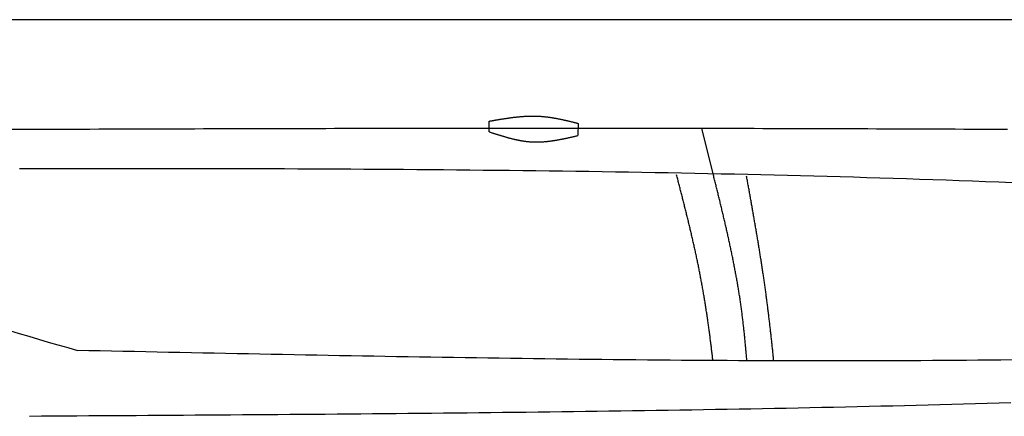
# Model space of a CAD drawing. Extents: x 715 to 7297, y 167 to 5810.
# Tile 55 of 92: x 2921 to 4123, y 2252 to 2737. Entities that reach past the tile are written whole.
import ezdxf

# ---------------------------------------------------------------- set-up
doc = ezdxf.new("R2010")
doc.units = 0
doc.layers.get('0').update_dxf_attribs({"linetype": 'CONTINUOUS'})
doc.layers.add('CAR', color=10, linetype='CONTINUOUS')

msp = doc.modelspace()

# ---------------------------------------------------------------- linework, layer by layer
msp.add_line((1171.672, 2737.271), (6251.55, 2737.271))
at = {"layer": 'CAR'}
msp.add_line((3767.318, 2548.773), (3753.379, 2604.565), dxfattribs=at)
for points in [[(3493.711, 2600.226), (3493.955, 2613.16)], [(3602.484, 2610.527), (3602.201, 2595.55)]]:
    msp.add_lwpolyline(points, dxfattribs=at)
for points in [[(3493.96, 2613.16, 0), (3494.64, 2613.28, 0), (3495.33, 2613.4, 0), (3496.02, 2613.53, 0), (3496.71, 2613.65, 0), (3497.4, 2613.77, 0), (3498.09, 2613.89, 0), (3498.77, 2614.01, 0), (3499.46, 2614.13, 0), (3500.15, 2614.26, 0), (3500.84, 2614.38, 0), (3501.53, 2614.5, 0), (3502.22, 2614.62, 0), (3502.9, 2614.73, 0), (3503.59, 2614.85, 0), (3504.28, 2614.97, 0), (3504.97, 2615.09, 0), (3505.66, 2615.21, 0), (3506.35, 2615.32, 0), (3507.03, 2615.44, 0), (3507.72, 2615.55, 0), (3508.41, 2615.67, 0), (3509.1, 2615.78, 0), (3509.79, 2615.89, 0), (3510.47, 2616, 0), (3511.16, 2616.11, 0), (3511.85, 2616.22, 0), (3512.54, 2616.33, 0), (3513.22, 2616.43, 0), (3513.91, 2616.54, 0), (3514.6, 2616.65, 0), (3515.29, 2616.75, 0), (3515.98, 2616.85, 0), (3516.66, 2616.95, 0), (3517.35, 2617.05, 0), (3518.04, 2617.15, 0), (3518.72, 2617.25, 0), (3519.41, 2617.34, 0), (3520.1, 2617.43, 0), (3520.79, 2617.53, 0), (3521.47, 2617.62, 0), (3522.16, 2617.71, 0), (3522.85, 2617.79, 0), (3523.53, 2617.88, 0), (3524.22, 2617.96, 0), (3524.91, 2618.04, 0), (3525.59, 2618.12, 0), (3526.28, 2618.2, 0), (3526.97, 2618.28, 0), (3527.65, 2618.35, 0), (3528.34, 2618.43, 0), (3529.03, 2618.5, 0), (3529.71, 2618.56, 0), (3530.4, 2618.63, 0), (3531.08, 2618.69, 0), (3531.77, 2618.76, 0), (3532.46, 2618.82, 0), (3533.14, 2618.87, 0), (3533.83, 2618.93, 0), (3534.51, 2618.98, 0), (3535.2, 2619.03, 0), (3535.88, 2619.08, 0), (3536.57, 2619.12, 0), (3537.25, 2619.17, 0), (3537.94, 2619.21, 0), (3538.62, 2619.24, 0), (3539.31, 2619.28, 0), (3539.99, 2619.31, 0), (3540.68, 2619.34, 0), (3541.36, 2619.37, 0), (3542.05, 2619.39, 0), (3542.73, 2619.41, 0), (3543.41, 2619.43, 0), (3544.1, 2619.45, 0), (3544.78, 2619.46, 0), (3545.47, 2619.47, 0), (3546.15, 2619.47, 0), (3546.83, 2619.48, 0), (3547.52, 2619.48, 0), (3548.2, 2619.47, 0), (3548.88, 2619.47, 0), (3549.57, 2619.46, 0), (3550.25, 2619.44, 0), (3550.93, 2619.43, 0), (3551.61, 2619.41, 0), (3552.3, 2619.38, 0), (3552.98, 2619.36, 0), (3553.66, 2619.33, 0), (3554.34, 2619.29, 0), (3555.02, 2619.26, 0), (3555.7, 2619.22, 0), (3556.39, 2619.17, 0), (3557.07, 2619.12, 0), (3557.75, 2619.07, 0), (3558.43, 2619.02, 0), (3559.11, 2618.96, 0), (3559.79, 2618.9, 0), (3560.47, 2618.83, 0), (3561.15, 2618.76, 0), (3561.83, 2618.69, 0), (3562.51, 2618.62, 0), (3563.19, 2618.54, 0), (3563.87, 2618.46, 0), (3564.55, 2618.37, 0), (3565.23, 2618.29, 0), (3565.91, 2618.2, 0), (3566.59, 2618.11, 0), (3567.27, 2618.01, 0), (3567.95, 2617.91, 0), (3568.63, 2617.81, 0), (3569.31, 2617.71, 0), (3569.99, 2617.6, 0), (3570.66, 2617.49, 0), (3571.34, 2617.38, 0), (3572.02, 2617.27, 0), (3572.7, 2617.15, 0), (3573.38, 2617.04, 0), (3574.06, 2616.92, 0), (3574.73, 2616.79, 0), (3575.41, 2616.67, 0), (3576.09, 2616.54, 0), (3576.77, 2616.41, 0), (3577.45, 2616.28, 0), (3578.12, 2616.15, 0), (3578.8, 2616.02, 0), (3579.48, 2615.88, 0), (3580.16, 2615.74, 0), (3580.83, 2615.6, 0), (3581.51, 2615.46, 0), (3582.19, 2615.32, 0), (3582.86, 2615.17, 0), (3583.54, 2615.03, 0), (3584.22, 2614.88, 0), (3584.9, 2614.73, 0), (3585.57, 2614.58, 0), (3586.25, 2614.43, 0), (3586.93, 2614.27, 0), (3587.6, 2614.12, 0), (3588.28, 2613.96, 0), (3588.96, 2613.81, 0), (3589.63, 2613.65, 0), (3590.31, 2613.49, 0), (3590.99, 2613.33, 0), (3591.66, 2613.17, 0), (3592.34, 2613.01, 0), (3593.02, 2612.85, 0), (3593.69, 2612.69, 0), (3594.37, 2612.52, 0), (3595.05, 2612.36, 0), (3595.72, 2612.19, 0), (3596.4, 2612.03, 0), (3597.07, 2611.86, 0), (3597.75, 2611.7, 0), (3598.43, 2611.53, 0), (3599.1, 2611.36, 0), (3599.78, 2611.2, 0), (3600.46, 2611.03, 0), (3601.13, 2610.86, 0), (3601.81, 2610.69, 0), (3602.48, 2610.53, 0)], [(2910.52, 2603.24, 0), (2921.19, 2603.28, 0), (2931.86, 2603.33, 0), (2942.53, 2603.37, 0), (2953.2, 2603.41, 0), (2963.87, 2603.44, 0), (2974.54, 2603.48, 0), (2985.21, 2603.52, 0), (2995.88, 2603.56, 0), (3006.55, 2603.6, 0), (3017.22, 2603.63, 0), (3027.89, 2603.67, 0), (3038.56, 2603.71, 0), (3049.22, 2603.74, 0), (3059.89, 2603.78, 0), (3070.56, 2603.81, 0), (3081.23, 2603.85, 0), (3091.9, 2603.88, 0), (3102.57, 2603.91, 0), (3113.24, 2603.95, 0), (3123.91, 2603.98, 0), (3134.58, 2604.01, 0), (3145.25, 2604.04, 0), (3155.92, 2604.07, 0), (3166.59, 2604.1, 0), (3177.26, 2604.13, 0), (3187.93, 2604.16, 0), (3198.6, 2604.19, 0), (3209.27, 2604.21, 0), (3219.93, 2604.24, 0), (3230.6, 2604.26, 0), (3241.27, 2604.29, 0), (3251.94, 2604.31, 0), (3262.61, 2604.34, 0), (3273.28, 2604.36, 0), (3283.95, 2604.38, 0), (3294.62, 2604.41, 0), (3305.29, 2604.43, 0), (3315.96, 2604.45, 0), (3326.63, 2604.47, 0), (3337.3, 2604.49, 0), (3347.97, 2604.5, 0), (3358.64, 2604.52, 0), (3369.3, 2604.54, 0), (3379.97, 2604.55, 0), (3390.64, 2604.57, 0), (3401.31, 2604.58, 0), (3411.98, 2604.6, 0), (3422.65, 2604.61, 0), (3433.32, 2604.62, 0), (3443.99, 2604.63, 0), (3454.66, 2604.64, 0), (3465.33, 2604.65, 0), (3476, 2604.66, 0), (3486.67, 2604.67, 0), (3497.34, 2604.68, 0), (3508.01, 2604.68, 0), (3518.68, 2604.69, 0), (3529.34, 2604.69, 0), (3540.01, 2604.7, 0), (3550.68, 2604.7, 0), (3561.35, 2604.7, 0), (3572.02, 2604.7, 0), (3582.69, 2604.7, 0), (3593.36, 2604.7, 0), (3604.03, 2604.7, 0), (3614.7, 2604.69, 0), (3625.37, 2604.69, 0), (3636.04, 2604.69, 0), (3646.71, 2604.68, 0), (3657.38, 2604.67, 0), (3668.05, 2604.66, 0), (3678.71, 2604.66, 0), (3689.38, 2604.65, 0), (3700.05, 2604.64, 0), (3710.72, 2604.62, 0), (3721.39, 2604.61, 0), (3732.06, 2604.6, 0), (3742.73, 2604.58, 0), (3753.4, 2604.56, 0), (3764.07, 2604.55, 0), (3774.74, 2604.53, 0), (3785.41, 2604.51, 0), (3796.08, 2604.49, 0), (3806.75, 2604.47, 0), (3817.41, 2604.44, 0), (3828.08, 2604.42, 0), (3838.75, 2604.4, 0), (3849.42, 2604.37, 0), (3860.09, 2604.34, 0), (3870.76, 2604.32, 0), (3881.43, 2604.29, 0), (3892.1, 2604.26, 0), (3902.77, 2604.23, 0), (3913.44, 2604.19, 0), (3924.11, 2604.16, 0), (3934.78, 2604.13, 0), (3945.45, 2604.09, 0), (3956.11, 2604.06, 0), (3966.78, 2604.02, 0), (3977.45, 2603.98, 0), (3988.12, 2603.94, 0), (3998.79, 2603.9, 0), (4009.46, 2603.86, 0), (4020.13, 2603.82, 0), (4030.8, 2603.78, 0), (4041.47, 2603.74, 0), (4052.14, 2603.69, 0), (4062.81, 2603.65, 0), (4073.48, 2603.6, 0), (4084.15, 2603.56, 0), (4094.81, 2603.51, 0), (4105.48, 2603.46, 0), (4116.15, 2603.41, 0), (4126.82, 2603.36, 0)], [(3493.71, 2600.23, 0), (3494.38, 2600.01, 0), (3495.06, 2599.78, 0), (3495.73, 2599.56, 0), (3496.4, 2599.34, 0), (3497.08, 2599.12, 0), (3497.75, 2598.9, 0), (3498.43, 2598.69, 0), (3499.1, 2598.47, 0), (3499.77, 2598.25, 0), (3500.45, 2598.03, 0), (3501.12, 2597.81, 0), (3501.79, 2597.6, 0), (3502.47, 2597.38, 0), (3503.14, 2597.17, 0), (3503.81, 2596.95, 0), (3504.49, 2596.74, 0), (3505.16, 2596.53, 0), (3505.84, 2596.32, 0), (3506.51, 2596.11, 0), (3507.18, 2595.9, 0), (3507.86, 2595.69, 0), (3508.53, 2595.48, 0), (3509.21, 2595.28, 0), (3509.88, 2595.07, 0), (3510.56, 2594.87, 0), (3511.23, 2594.67, 0), (3511.9, 2594.47, 0), (3512.58, 2594.28, 0), (3513.25, 2594.08, 0), (3513.93, 2593.89, 0), (3514.6, 2593.69, 0), (3515.28, 2593.5, 0), (3515.95, 2593.31, 0), (3516.63, 2593.13, 0), (3517.3, 2592.94, 0), (3517.98, 2592.76, 0), (3518.65, 2592.58, 0), (3519.33, 2592.41, 0), (3520.01, 2592.23, 0), (3520.68, 2592.06, 0), (3521.36, 2591.89, 0), (3522.03, 2591.72, 0), (3522.71, 2591.55, 0), (3523.39, 2591.39, 0), (3524.06, 2591.23, 0), (3524.74, 2591.07, 0), (3525.41, 2590.92, 0), (3526.09, 2590.77, 0), (3526.77, 2590.62, 0), (3527.44, 2590.47, 0), (3528.12, 2590.33, 0), (3528.8, 2590.19, 0), (3529.48, 2590.06, 0), (3530.15, 2589.92, 0), (3530.83, 2589.79, 0), (3531.51, 2589.67, 0), (3532.19, 2589.54, 0), (3532.87, 2589.42, 0), (3533.54, 2589.31, 0), (3534.22, 2589.2, 0), (3534.9, 2589.09, 0), (3535.58, 2588.98, 0), (3536.26, 2588.88, 0), (3536.94, 2588.78, 0), (3537.62, 2588.69, 0), (3538.3, 2588.6, 0), (3538.98, 2588.52, 0), (3539.66, 2588.44, 0), (3540.34, 2588.36, 0), (3541.02, 2588.29, 0), (3541.7, 2588.22, 0), (3542.38, 2588.15, 0), (3543.06, 2588.09, 0), (3543.74, 2588.04, 0), (3544.42, 2587.99, 0), (3545.1, 2587.94, 0), (3545.79, 2587.9, 0), (3546.47, 2587.86, 0), (3547.15, 2587.83, 0), (3547.83, 2587.8, 0), (3548.51, 2587.78, 0), (3549.2, 2587.76, 0), (3549.88, 2587.75, 0), (3550.56, 2587.74, 0), (3551.25, 2587.73, 0), (3551.93, 2587.73, 0), (3552.61, 2587.74, 0), (3553.3, 2587.75, 0), (3553.98, 2587.76, 0), (3554.67, 2587.78, 0), (3555.35, 2587.8, 0), (3556.04, 2587.82, 0), (3556.72, 2587.85, 0), (3557.41, 2587.88, 0), (3558.09, 2587.92, 0), (3558.78, 2587.96, 0), (3559.46, 2588, 0), (3560.15, 2588.05, 0), (3560.84, 2588.1, 0), (3561.52, 2588.16, 0), (3562.21, 2588.22, 0), (3562.9, 2588.28, 0), (3563.58, 2588.34, 0), (3564.27, 2588.41, 0), (3564.96, 2588.48, 0), (3565.64, 2588.56, 0), (3566.33, 2588.64, 0), (3567.02, 2588.72, 0), (3567.71, 2588.8, 0), (3568.39, 2588.89, 0), (3569.08, 2588.98, 0), (3569.77, 2589.07, 0), (3570.46, 2589.17, 0), (3571.15, 2589.27, 0), (3571.83, 2589.37, 0), (3572.52, 2589.47, 0), (3573.21, 2589.58, 0), (3573.9, 2589.69, 0), (3574.59, 2589.8, 0), (3575.28, 2589.91, 0), (3575.97, 2590.03, 0), (3576.66, 2590.14, 0), (3577.34, 2590.26, 0), (3578.03, 2590.39, 0), (3578.72, 2590.51, 0), (3579.41, 2590.64, 0), (3580.1, 2590.77, 0), (3580.79, 2590.9, 0), (3581.48, 2591.03, 0), (3582.17, 2591.16, 0), (3582.86, 2591.3, 0), (3583.55, 2591.43, 0), (3584.24, 2591.57, 0), (3584.93, 2591.71, 0), (3585.62, 2591.86, 0), (3586.31, 2592, 0), (3587, 2592.14, 0), (3587.69, 2592.29, 0), (3588.38, 2592.44, 0), (3589.07, 2592.59, 0), (3589.76, 2592.73, 0), (3590.46, 2592.89, 0), (3591.15, 2593.04, 0), (3591.84, 2593.19, 0), (3592.53, 2593.34, 0), (3593.22, 2593.5, 0), (3593.91, 2593.65, 0), (3594.6, 2593.81, 0), (3595.29, 2593.96, 0), (3595.98, 2594.12, 0), (3596.67, 2594.28, 0), (3597.36, 2594.44, 0), (3598.05, 2594.59, 0), (3598.75, 2594.75, 0), (3599.44, 2594.91, 0), (3600.13, 2595.07, 0), (3600.82, 2595.23, 0), (3601.51, 2595.39, 0), (3602.2, 2595.55, 0)], [(4132.26, 2537.93, 0), (4116.13, 2538.56, 0), (4100, 2539.18, 0), (4083.87, 2539.78, 0), (4067.73, 2540.36, 0), (4051.6, 2540.93, 0), (4035.46, 2541.49, 0), (4019.33, 2542.03, 0), (4003.19, 2542.56, 0), (3987.05, 2543.07, 0), (3970.91, 2543.57, 0), (3954.77, 2544.06, 0), (3938.63, 2544.53, 0), (3922.49, 2544.99, 0), (3906.35, 2545.44, 0), (3890.21, 2545.87, 0), (3874.07, 2546.29, 0), (3857.92, 2546.7, 0), (3841.78, 2547.1, 0), (3825.63, 2547.48, 0), (3809.49, 2547.85, 0), (3793.34, 2548.22, 0), (3777.19, 2548.56, 0), (3761.05, 2548.9, 0), (3744.9, 2549.23, 0), (3728.75, 2549.54, 0), (3712.6, 2549.85, 0), (3696.45, 2550.14, 0), (3680.3, 2550.43, 0), (3664.15, 2550.7, 0), (3647.99, 2550.96, 0), (3631.84, 2551.22, 0), (3615.69, 2551.46, 0), (3599.53, 2551.69, 0), (3583.38, 2551.92, 0), (3567.22, 2552.13, 0), (3551.07, 2552.34, 0), (3534.91, 2552.53, 0), (3518.76, 2552.72, 0), (3502.6, 2552.9, 0), (3486.44, 2553.07, 0), (3470.28, 2553.23, 0), (3454.13, 2553.38, 0), (3437.97, 2553.53, 0), (3421.81, 2553.67, 0), (3405.65, 2553.8, 0), (3389.49, 2553.92, 0), (3373.33, 2554.04, 0), (3357.17, 2554.15, 0), (3341.01, 2554.25, 0), (3324.84, 2554.34, 0), (3308.68, 2554.43, 0), (3292.52, 2554.52, 0), (3276.36, 2554.59, 0), (3260.19, 2554.66, 0), (3244.03, 2554.72, 0), (3227.87, 2554.78, 0), (3211.7, 2554.84, 0), (3195.54, 2554.88, 0), (3179.37, 2554.93, 0), (3163.21, 2554.96, 0), (3147.04, 2554.99, 0), (3130.88, 2555.02, 0), (3114.71, 2555.05, 0), (3098.55, 2555.06, 0), (3082.38, 2555.08, 0), (3066.21, 2555.09, 0), (3050.05, 2555.1, 0), (3033.88, 2555.1, 0), (3017.71, 2555.1, 0), (3001.55, 2555.1, 0), (2985.38, 2555.09, 0), (2969.21, 2555.08, 0), (2953.04, 2555.07, 0), (2936.87, 2555.05, 0), (2920.71, 2555.04, 0)], [(3808.52, 2320.32, 0), (3808.41, 2321.78, 0), (3808.29, 2323.23, 0), (3808.17, 2324.69, 0), (3808.05, 2326.15, 0), (3807.93, 2327.61, 0), (3807.8, 2329.06, 0), (3807.68, 2330.52, 0), (3807.55, 2331.98, 0), (3807.42, 2333.44, 0), (3807.29, 2334.89, 0), (3807.16, 2336.35, 0), (3807.03, 2337.8, 0), (3806.89, 2339.26, 0), (3806.76, 2340.71, 0), (3806.62, 2342.17, 0), (3806.48, 2343.62, 0), (3806.34, 2345.08, 0), (3806.2, 2346.53, 0), (3806.05, 2347.99, 0), (3805.91, 2349.44, 0), (3805.76, 2350.9, 0), (3805.61, 2352.35, 0), (3805.46, 2353.8, 0), (3805.31, 2355.26, 0), (3805.15, 2356.71, 0), (3805, 2358.16, 0), (3804.84, 2359.61, 0), (3804.68, 2361.06, 0), (3804.51, 2362.51, 0), (3804.35, 2363.97, 0), (3804.18, 2365.42, 0), (3804.01, 2366.87, 0), (3803.84, 2368.32, 0), (3803.67, 2369.77, 0), (3803.5, 2371.22, 0), (3803.32, 2372.67, 0), (3803.14, 2374.11, 0), (3802.96, 2375.56, 0), (3802.77, 2377.01, 0), (3802.59, 2378.46, 0), (3802.4, 2379.91, 0), (3802.21, 2381.35, 0), (3802.01, 2382.8, 0), (3801.82, 2384.25, 0), (3801.62, 2385.69, 0), (3801.42, 2387.14, 0), (3801.22, 2388.58, 0), (3801.01, 2390.03, 0), (3800.8, 2391.47, 0), (3800.59, 2392.92, 0), (3800.38, 2394.36, 0), (3800.16, 2395.8, 0), (3799.95, 2397.25, 0), (3799.73, 2398.69, 0), (3799.5, 2400.13, 0), (3799.28, 2401.57, 0), (3799.05, 2403.02, 0), (3798.82, 2404.46, 0), (3798.59, 2405.9, 0), (3798.35, 2407.34, 0), (3798.11, 2408.78, 0), (3797.87, 2410.22, 0), (3797.63, 2411.66, 0), (3797.39, 2413.1, 0), (3797.14, 2414.54, 0), (3796.89, 2415.97, 0), (3796.64, 2417.41, 0), (3796.39, 2418.85, 0), (3796.13, 2420.29, 0), (3795.87, 2421.72, 0), (3795.61, 2423.16, 0), (3795.35, 2424.6, 0), (3795.09, 2426.03, 0), (3794.82, 2427.47, 0), (3794.56, 2428.9, 0), (3794.29, 2430.34, 0), (3794.01, 2431.77, 0), (3793.74, 2433.21, 0), (3793.47, 2434.64, 0), (3793.19, 2436.08, 0), (3792.91, 2437.51, 0), (3792.63, 2438.94, 0), (3792.34, 2440.38, 0), (3792.06, 2441.81, 0), (3791.77, 2443.24, 0), (3791.48, 2444.68, 0), (3791.19, 2446.11, 0), (3790.9, 2447.54, 0), (3790.61, 2448.97, 0), (3790.31, 2450.4, 0), (3790.02, 2451.83, 0), (3789.72, 2453.27, 0), (3789.42, 2454.7, 0), (3789.12, 2456.13, 0), (3788.82, 2457.56, 0), (3788.51, 2458.99, 0), (3788.21, 2460.42, 0), (3787.9, 2461.85, 0), (3787.59, 2463.28, 0), (3787.28, 2464.7, 0), (3786.97, 2466.13, 0), (3786.65, 2467.56, 0), (3786.34, 2468.99, 0), (3786.02, 2470.42, 0), (3785.71, 2471.85, 0), (3785.39, 2473.27, 0), (3785.07, 2474.7, 0), (3784.75, 2476.13, 0), (3784.43, 2477.56, 0), (3784.1, 2478.98, 0), (3783.78, 2480.41, 0), (3783.45, 2481.84, 0), (3783.13, 2483.27, 0), (3782.8, 2484.69, 0), (3782.47, 2486.12, 0), (3782.14, 2487.54, 0), (3781.81, 2488.97, 0), (3781.48, 2490.4, 0), (3781.15, 2491.82, 0), (3780.81, 2493.25, 0), (3780.48, 2494.67, 0), (3780.14, 2496.1, 0), (3779.81, 2497.52, 0), (3779.47, 2498.95, 0), (3779.13, 2500.37, 0), (3778.79, 2501.8, 0), (3778.45, 2503.22, 0), (3778.11, 2504.65, 0), (3777.77, 2506.07, 0), (3777.43, 2507.5, 0), (3777.09, 2508.92, 0), (3776.75, 2510.34, 0), (3776.4, 2511.77, 0), (3776.06, 2513.19, 0), (3775.71, 2514.62, 0), (3775.37, 2516.04, 0), (3775.02, 2517.46, 0), (3774.67, 2518.89, 0), (3774.33, 2520.31, 0), (3773.98, 2521.73, 0), (3773.63, 2523.16, 0), (3773.28, 2524.58, 0), (3772.93, 2526.01, 0), (3772.59, 2527.43, 0), (3772.24, 2528.85, 0), (3771.89, 2530.27, 0), (3771.54, 2531.7, 0), (3771.19, 2533.12, 0), (3770.83, 2534.54, 0), (3770.48, 2535.97, 0), (3770.13, 2537.39, 0), (3769.78, 2538.81, 0), (3769.43, 2540.24, 0), (3769.08, 2541.66, 0), (3768.73, 2543.08, 0), (3768.37, 2544.5, 0), (3768.02, 2545.93, 0), (3767.67, 2547.35, 0), (3767.32, 2548.77, 0)], [(3767.08, 2320.75, 0), (3766.91, 2322.2, 0), (3766.74, 2323.66, 0), (3766.57, 2325.11, 0), (3766.39, 2326.56, 0), (3766.22, 2328.01, 0), (3766.05, 2329.47, 0), (3765.87, 2330.92, 0), (3765.7, 2332.37, 0), (3765.52, 2333.82, 0), (3765.34, 2335.28, 0), (3765.16, 2336.73, 0), (3764.98, 2338.18, 0), (3764.8, 2339.64, 0), (3764.62, 2341.09, 0), (3764.44, 2342.54, 0), (3764.25, 2344, 0), (3764.07, 2345.45, 0), (3763.88, 2346.9, 0), (3763.69, 2348.36, 0), (3763.5, 2349.81, 0), (3763.31, 2351.26, 0), (3763.12, 2352.72, 0), (3762.93, 2354.17, 0), (3762.73, 2355.62, 0), (3762.54, 2357.08, 0), (3762.34, 2358.53, 0), (3762.14, 2359.98, 0), (3761.94, 2361.43, 0), (3761.74, 2362.89, 0), (3761.54, 2364.34, 0), (3761.34, 2365.79, 0), (3761.13, 2367.24, 0), (3760.92, 2368.7, 0), (3760.72, 2370.15, 0), (3760.51, 2371.6, 0), (3760.3, 2373.05, 0), (3760.08, 2374.5, 0), (3759.87, 2375.96, 0), (3759.65, 2377.41, 0), (3759.44, 2378.86, 0), (3759.22, 2380.31, 0), (3759, 2381.76, 0), (3758.78, 2383.21, 0), (3758.55, 2384.66, 0), (3758.33, 2386.11, 0), (3758.1, 2387.56, 0), (3757.87, 2389.01, 0), (3757.64, 2390.46, 0), (3757.41, 2391.91, 0), (3757.17, 2393.36, 0), (3756.94, 2394.81, 0), (3756.7, 2396.26, 0), (3756.46, 2397.71, 0), (3756.22, 2399.15, 0), (3755.98, 2400.6, 0), (3755.73, 2402.05, 0), (3755.49, 2403.5, 0), (3755.24, 2404.94, 0), (3754.99, 2406.39, 0), (3754.73, 2407.84, 0), (3754.48, 2409.28, 0), (3754.22, 2410.73, 0), (3753.96, 2412.17, 0), (3753.7, 2413.62, 0), (3753.44, 2415.06, 0), (3753.18, 2416.51, 0), (3752.91, 2417.95, 0), (3752.64, 2419.4, 0), (3752.37, 2420.84, 0), (3752.1, 2422.28, 0), (3751.82, 2423.72, 0), (3751.54, 2425.17, 0), (3751.27, 2426.61, 0), (3750.98, 2428.05, 0), (3750.7, 2429.49, 0), (3750.42, 2430.93, 0), (3750.13, 2432.37, 0), (3749.84, 2433.81, 0), (3749.55, 2435.25, 0), (3749.26, 2436.69, 0), (3748.96, 2438.12, 0), (3748.67, 2439.56, 0), (3748.37, 2441, 0), (3748.07, 2442.43, 0), (3747.77, 2443.87, 0), (3747.46, 2445.3, 0), (3747.16, 2446.74, 0), (3746.85, 2448.17, 0), (3746.55, 2449.6, 0), (3746.24, 2451.04, 0), (3745.92, 2452.47, 0), (3745.61, 2453.9, 0), (3745.3, 2455.33, 0), (3744.98, 2456.76, 0), (3744.67, 2458.19, 0), (3744.35, 2459.62, 0), (3744.03, 2461.05, 0), (3743.71, 2462.47, 0), (3743.39, 2463.9, 0), (3743.06, 2465.32, 0), (3742.74, 2466.75, 0), (3742.41, 2468.17, 0), (3742.08, 2469.6, 0), (3741.76, 2471.02, 0), (3741.43, 2472.44, 0), (3741.1, 2473.86, 0), (3740.76, 2475.28, 0), (3740.43, 2476.7, 0), (3740.1, 2478.12, 0), (3739.76, 2479.53, 0), (3739.43, 2480.95, 0), (3739.09, 2482.36, 0), (3738.75, 2483.78, 0), (3738.41, 2485.19, 0), (3738.08, 2486.6, 0), (3737.74, 2488.02, 0), (3737.39, 2489.43, 0), (3737.05, 2490.84, 0), (3736.71, 2492.25, 0), (3736.37, 2493.65, 0), (3736.02, 2495.06, 0), (3735.68, 2496.46, 0), (3735.33, 2497.87, 0), (3734.99, 2499.27, 0), (3734.64, 2500.68, 0), (3734.29, 2502.08, 0), (3733.95, 2503.48, 0), (3733.6, 2504.88, 0), (3733.25, 2506.27, 0), (3732.9, 2507.67, 0), (3732.55, 2509.07, 0), (3732.2, 2510.46, 0), (3731.85, 2511.86, 0), (3731.5, 2513.25, 0), (3731.15, 2514.64, 0), (3730.8, 2516.03, 0), (3730.45, 2517.42, 0), (3730.1, 2518.8, 0), (3729.74, 2520.19, 0), (3729.39, 2521.58, 0), (3729.04, 2522.96, 0), (3728.69, 2524.34, 0), (3728.34, 2525.72, 0), (3727.98, 2527.1, 0), (3727.63, 2528.48, 0), (3727.28, 2529.86, 0), (3726.93, 2531.23, 0), (3726.58, 2532.61, 0), (3726.22, 2533.98, 0), (3725.87, 2535.35, 0), (3725.52, 2536.72, 0), (3725.17, 2538.09, 0), (3724.82, 2539.46, 0), (3724.46, 2540.83, 0), (3724.11, 2542.19, 0), (3723.76, 2543.56, 0), (3723.41, 2544.92, 0), (3723.06, 2546.28, 0), (3722.71, 2547.64, 0)], [(3841.35, 2320.31, 0), (3841.2, 2321.75, 0), (3841.06, 2323.18, 0), (3840.91, 2324.62, 0), (3840.76, 2326.06, 0), (3840.62, 2327.49, 0), (3840.47, 2328.93, 0), (3840.32, 2330.36, 0), (3840.17, 2331.8, 0), (3840.02, 2333.23, 0), (3839.87, 2334.67, 0), (3839.72, 2336.11, 0), (3839.57, 2337.54, 0), (3839.42, 2338.98, 0), (3839.26, 2340.41, 0), (3839.11, 2341.85, 0), (3838.95, 2343.29, 0), (3838.8, 2344.72, 0), (3838.64, 2346.16, 0), (3838.48, 2347.6, 0), (3838.33, 2349.03, 0), (3838.17, 2350.47, 0), (3838.01, 2351.91, 0), (3837.85, 2353.34, 0), (3837.69, 2354.78, 0), (3837.53, 2356.22, 0), (3837.36, 2357.65, 0), (3837.2, 2359.09, 0), (3837.04, 2360.53, 0), (3836.87, 2361.96, 0), (3836.71, 2363.4, 0), (3836.54, 2364.84, 0), (3836.37, 2366.27, 0), (3836.2, 2367.71, 0), (3836.03, 2369.15, 0), (3835.86, 2370.58, 0), (3835.69, 2372.02, 0), (3835.52, 2373.46, 0), (3835.35, 2374.89, 0), (3835.17, 2376.33, 0), (3835, 2377.76, 0), (3834.82, 2379.2, 0), (3834.65, 2380.64, 0), (3834.47, 2382.07, 0), (3834.29, 2383.51, 0), (3834.11, 2384.94, 0), (3833.93, 2386.38, 0), (3833.74, 2387.82, 0), (3833.56, 2389.25, 0), (3833.38, 2390.69, 0), (3833.19, 2392.12, 0), (3833, 2393.56, 0), (3832.82, 2394.99, 0), (3832.63, 2396.43, 0), (3832.44, 2397.86, 0), (3832.25, 2399.3, 0), (3832.05, 2400.73, 0), (3831.86, 2402.17, 0), (3831.67, 2403.6, 0), (3831.47, 2405.04, 0), (3831.27, 2406.47, 0), (3831.08, 2407.9, 0), (3830.88, 2409.34, 0), (3830.68, 2410.77, 0), (3830.47, 2412.2, 0), (3830.27, 2413.64, 0), (3830.07, 2415.07, 0), (3829.86, 2416.5, 0), (3829.66, 2417.93, 0), (3829.45, 2419.37, 0), (3829.24, 2420.8, 0), (3829.03, 2422.23, 0), (3828.82, 2423.66, 0), (3828.61, 2425.09, 0), (3828.4, 2426.52, 0), (3828.18, 2427.95, 0), (3827.97, 2429.38, 0), (3827.75, 2430.81, 0), (3827.54, 2432.24, 0), (3827.32, 2433.67, 0), (3827.1, 2435.1, 0), (3826.88, 2436.53, 0), (3826.66, 2437.96, 0), (3826.44, 2439.38, 0), (3826.22, 2440.81, 0), (3826, 2442.24, 0), (3825.77, 2443.67, 0), (3825.55, 2445.09, 0), (3825.33, 2446.52, 0), (3825.1, 2447.94, 0), (3824.87, 2449.37, 0), (3824.65, 2450.79, 0), (3824.42, 2452.22, 0), (3824.19, 2453.64, 0), (3823.96, 2455.06, 0), (3823.73, 2456.49, 0), (3823.5, 2457.91, 0), (3823.27, 2459.33, 0), (3823.03, 2460.75, 0), (3822.8, 2462.17, 0), (3822.57, 2463.59, 0), (3822.33, 2465.01, 0), (3822.1, 2466.43, 0), (3821.86, 2467.85, 0), (3821.62, 2469.27, 0), (3821.39, 2470.68, 0), (3821.15, 2472.1, 0), (3820.91, 2473.52, 0), (3820.67, 2474.93, 0), (3820.44, 2476.35, 0), (3820.2, 2477.76, 0), (3819.96, 2479.17, 0), (3819.72, 2480.59, 0), (3819.47, 2482, 0), (3819.23, 2483.41, 0), (3818.99, 2484.82, 0), (3818.75, 2486.23, 0), (3818.51, 2487.64, 0), (3818.26, 2489.05, 0), (3818.02, 2490.46, 0), (3817.78, 2491.87, 0), (3817.53, 2493.28, 0), (3817.29, 2494.68, 0), (3817.04, 2496.09, 0), (3816.8, 2497.49, 0), (3816.55, 2498.9, 0), (3816.31, 2500.3, 0), (3816.06, 2501.7, 0), (3815.82, 2503.1, 0), (3815.57, 2504.5, 0), (3815.32, 2505.9, 0), (3815.08, 2507.3, 0), (3814.83, 2508.7, 0), (3814.58, 2510.1, 0), (3814.33, 2511.5, 0), (3814.09, 2512.89, 0), (3813.84, 2514.29, 0), (3813.59, 2515.68, 0), (3813.34, 2517.08, 0), (3813.09, 2518.47, 0), (3812.85, 2519.86, 0), (3812.6, 2521.25, 0), (3812.35, 2522.64, 0), (3812.1, 2524.03, 0), (3811.85, 2525.42, 0), (3811.6, 2526.81, 0), (3811.36, 2528.19, 0), (3811.11, 2529.58, 0), (3810.86, 2530.96, 0), (3810.61, 2532.34, 0), (3810.36, 2533.73, 0), (3810.12, 2535.11, 0), (3809.87, 2536.49, 0), (3809.62, 2537.87, 0), (3809.37, 2539.25, 0), (3809.12, 2540.62, 0), (3808.88, 2542, 0), (3808.63, 2543.38, 0), (3808.38, 2544.75, 0), (3808.13, 2546.12, 0)], [(4132.33, 2321.27, 0), (4118.42, 2321.12, 0), (4104.51, 2320.98, 0), (4090.59, 2320.85, 0), (4076.68, 2320.73, 0), (4062.77, 2320.63, 0), (4048.85, 2320.53, 0), (4034.94, 2320.44, 0), (4021.03, 2320.36, 0), (4007.11, 2320.3, 0), (3993.2, 2320.24, 0), (3979.29, 2320.19, 0), (3965.37, 2320.15, 0), (3951.46, 2320.12, 0), (3937.54, 2320.1, 0), (3923.63, 2320.09, 0), (3909.72, 2320.08, 0), (3895.8, 2320.09, 0), (3881.89, 2320.1, 0), (3867.97, 2320.13, 0), (3854.06, 2320.16, 0), (3840.14, 2320.2, 0), (3826.23, 2320.25, 0), (3812.31, 2320.3, 0), (3798.4, 2320.37, 0), (3784.48, 2320.44, 0), (3770.57, 2320.52, 0), (3756.65, 2320.6, 0), (3742.74, 2320.7, 0), (3728.82, 2320.8, 0), (3714.91, 2320.9, 0), (3700.99, 2321.02, 0), (3687.08, 2321.14, 0), (3673.16, 2321.27, 0), (3659.25, 2321.4, 0), (3645.33, 2321.54, 0), (3631.41, 2321.69, 0), (3617.5, 2321.84, 0), (3603.58, 2322, 0), (3589.67, 2322.17, 0), (3575.75, 2322.34, 0), (3561.83, 2322.52, 0), (3547.92, 2322.7, 0), (3534, 2322.88, 0), (3520.08, 2323.08, 0), (3506.17, 2323.27, 0), (3492.25, 2323.48, 0), (3478.34, 2323.68, 0), (3464.42, 2323.89, 0), (3450.5, 2324.11, 0), (3436.59, 2324.33, 0), (3422.67, 2324.56, 0), (3408.75, 2324.78, 0), (3394.84, 2325.02, 0), (3380.92, 2325.25, 0), (3367, 2325.5, 0), (3353.08, 2325.74, 0), (3339.17, 2325.99, 0), (3325.25, 2326.24, 0), (3311.33, 2326.49, 0), (3297.42, 2326.75, 0), (3283.5, 2327.01, 0), (3269.58, 2327.27, 0), (3255.67, 2327.54, 0), (3241.75, 2327.8, 0), (3227.83, 2328.07, 0), (3213.91, 2328.35, 0), (3200, 2328.62, 0), (3186.08, 2328.9, 0), (3172.16, 2329.18, 0), (3158.25, 2329.46, 0), (3144.33, 2329.74, 0), (3130.41, 2330.02, 0), (3116.49, 2330.31, 0), (3102.58, 2330.59, 0), (3088.66, 2330.88, 0), (3074.74, 2331.17, 0), (3060.82, 2331.46, 0), (3046.91, 2331.75, 0), (3032.99, 2332.04, 0), (3019.07, 2332.33, 0), (3005.15, 2332.62, 0), (2991.24, 2332.91, 0)], [(4130.8, 2268.73, 0), (4116.37, 2268.32, 0), (4101.94, 2267.92, 0), (4087.52, 2267.53, 0), (4073.09, 2267.14, 0), (4058.66, 2266.76, 0), (4044.23, 2266.39, 0), (4029.8, 2266.02, 0), (4015.38, 2265.66, 0), (4000.95, 2265.3, 0), (3986.52, 2264.95, 0), (3972.09, 2264.61, 0), (3957.66, 2264.28, 0), (3943.23, 2263.95, 0), (3928.8, 2263.63, 0), (3914.37, 2263.31, 0), (3899.94, 2263.01, 0), (3885.51, 2262.71, 0), (3871.08, 2262.41, 0), (3856.65, 2262.12, 0), (3842.22, 2261.84, 0), (3827.79, 2261.57, 0), (3813.36, 2261.3, 0), (3798.93, 2261.03, 0), (3784.5, 2260.77, 0), (3770.07, 2260.52, 0), (3755.64, 2260.27, 0), (3741.21, 2260.03, 0), (3726.77, 2259.8, 0), (3712.34, 2259.57, 0), (3697.91, 2259.34, 0), (3683.48, 2259.12, 0), (3669.05, 2258.91, 0), (3654.62, 2258.7, 0), (3640.18, 2258.49, 0), (3625.75, 2258.29, 0), (3611.32, 2258.09, 0), (3596.89, 2257.9, 0), (3582.45, 2257.72, 0), (3568.02, 2257.53, 0), (3553.59, 2257.36, 0), (3539.16, 2257.18, 0), (3524.72, 2257.01, 0), (3510.29, 2256.85, 0), (3495.86, 2256.68, 0), (3481.42, 2256.53, 0), (3466.99, 2256.37, 0), (3452.56, 2256.22, 0), (3438.12, 2256.07, 0), (3423.69, 2255.93, 0), (3409.25, 2255.79, 0), (3394.82, 2255.65, 0), (3380.39, 2255.51, 0), (3365.95, 2255.38, 0), (3351.52, 2255.25, 0), (3337.08, 2255.13, 0), (3322.65, 2255.01, 0), (3308.22, 2254.89, 0), (3293.78, 2254.77, 0), (3279.35, 2254.65, 0), (3264.91, 2254.54, 0), (3250.48, 2254.43, 0), (3236.04, 2254.32, 0), (3221.61, 2254.21, 0), (3207.17, 2254.11, 0), (3192.74, 2254, 0), (3178.31, 2253.9, 0), (3163.87, 2253.8, 0), (3149.44, 2253.71, 0), (3135, 2253.61, 0), (3120.57, 2253.51, 0), (3106.13, 2253.42, 0), (3091.7, 2253.33, 0), (3077.26, 2253.24, 0), (3062.83, 2253.14, 0), (3048.39, 2253.05, 0), (3033.96, 2252.97, 0), (3019.52, 2252.88, 0), (3005.09, 2252.79, 0), (2990.65, 2252.7, 0), (2976.22, 2252.62, 0), (2961.78, 2252.53, 0), (2947.35, 2252.44, 0), (2932.91, 2252.36, 0)]]:
    msp.add_polyline3d(points, dxfattribs=at)
msp.add_arc((4698.792, 8290.225), 6197.207, 250.355167, 254.006031, dxfattribs=at)

doc.saveas('drawing.dxf')
